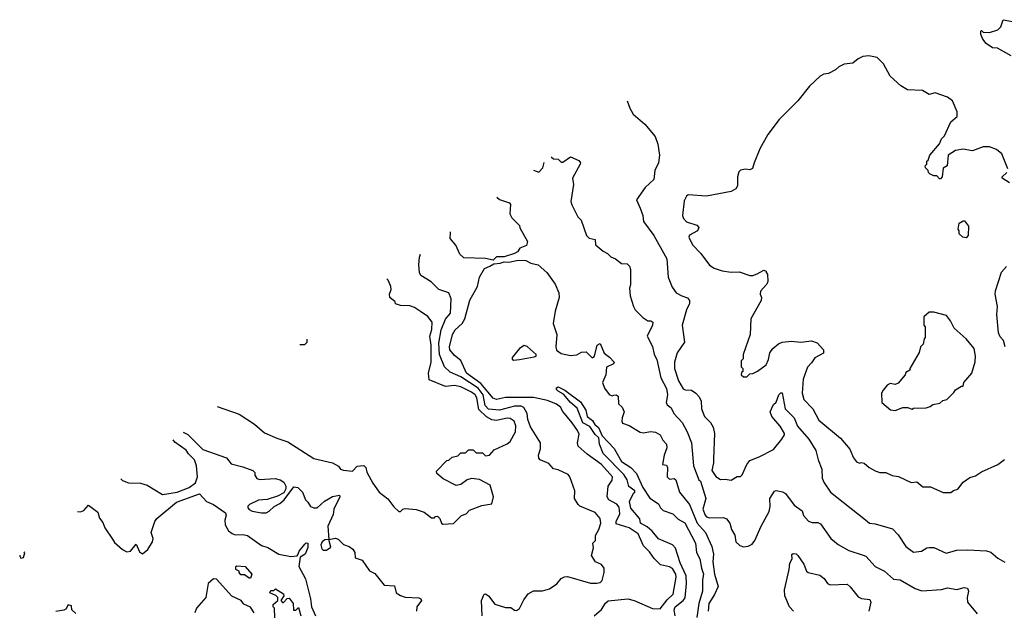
# Model space of a CAD drawing. Extents: x 2386423 to 2568864, y 578392 to 761999.
# Tile 224 of 256: x 2424051 to 2430422, y 723682 to 727500. Entities that reach past the tile are written whole.
import ezdxf

# ---------------------------------------------------------------- set-up
doc = ezdxf.new("R2010")
doc.units = 0

msp = doc.modelspace()

# ---------------------------------------------------------------- linework, layer by layer
at = {"layer": '0CON05XD'}
for points in [[(2430465, 727266.7), (2430377, 727317), (2430345, 727317.5), (2430305, 727346.7), (2430283.3, 727375), (2430270, 727405), (2430270, 727425), (2430275, 727430), (2430285, 727420), (2430325, 727417.5), (2430380, 727435), (2430400, 727455), (2430415, 727500), (2430475, 727487.5)], [(2430443.8, 726535), (2430405, 726632.5), (2430371.7, 726661.7), (2430325, 726677.5), (2430285, 726678.8), (2430215, 726651.2), (2430155, 726664), (2430105.9, 726654.1), (2430057.5, 726625), (2430052.5, 726555), (2430025, 726540), (2430020, 726485), (2430008.3, 726471.7), (2430001.7, 726471.7), (2429985, 726490), (2429965, 726490), (2429941.7, 726501.7), (2429931.7, 726511.7), (2429930, 726525), (2429911.7, 726541.7), (2429910, 726555), (2429920, 726565), (2429920, 726585), (2429928.3, 726591.7), (2429940, 726625), (2430001.7, 726698.3), (2430015, 726730), (2430035, 726750), (2430075, 726840), (2430117.5, 726875), (2430117.5, 726905), (2430086.4, 726976.4), (2430055, 727000), (2429975, 727026.7), (2429935, 727016.7), (2429893, 727043), (2429795, 727047.5), (2429751.7, 727071.7), (2429682.5, 727135), (2429640, 727215), (2429600, 727255), (2429545, 727266.7), (2429507, 727263), (2429475, 727247.5), (2429441.7, 727218.3), (2429385, 727212.5), (2429350, 727195), (2429330, 727175), (2429285, 727152.5), (2429253, 727147), (2429230, 727135), (2429160.5, 727069.5), (2429086.7, 726975), (2428963.8, 726855), (2428891.2, 726758.8), (2428840, 726665), (2428802.5, 726575), (2428793, 726537), (2428775, 726530), (2428747, 726533), (2428715, 726526.7), (2428702.9, 726517.1), (2428694.2, 726485), (2428696, 726425), (2428685, 726407.5), (2428655, 726390), (2428495, 726358.8), (2428375, 726367.5), (2428365, 726360), (2428350.7, 726329.3), (2428340, 726235), (2428346.7, 726215), (2428365, 726193.3), (2428431.4, 726171.4), (2428445.9, 726155.9), (2428435.4, 726134.6), (2428385, 726107.5), (2428380, 726095), (2428404.2, 726044.2), (2428457.7, 725987.7), (2428515, 725913.3), (2428544.1, 725894.1), (2428595, 725876.7), (2428655, 725866.7), (2428705, 725870), (2428775, 725846.7), (2428795, 725846.7), (2428823.3, 725856.7), (2428865, 725880), (2428880, 725875), (2428880, 725865), (2428890, 725855), (2428891.7, 725808.3), (2428885, 725790), (2428844.1, 725745.9), (2428841.2, 725725), (2428850, 725705), (2428847.5, 725685), (2428782.5, 725565), (2428777.5, 725465), (2428732.5, 725335), (2428731.7, 725308.3), (2428720, 725295), (2428720, 725255), (2428730, 725245), (2428730, 725225), (2428721.7, 725218.3), (2428720, 725205), (2428735, 725190), (2428755, 725190), (2428775, 725210), (2428795, 725212.5), (2428825, 725227.5), (2428881.7, 725268.3), (2428896, 725304), (2428904.1, 725345.9), (2428923.8, 725375), (2428960, 725405), (2428985, 725416), (2429045, 725421.2), (2429105, 725414.3), (2429175, 725424), (2429210.7, 725410.7), (2429252.5, 725365), (2429252.5, 725345), (2429195, 725313.3), (2429175, 725281.2), (2429147.3, 725252.7), (2429119.2, 725175), (2429113.1, 725085), (2429124.3, 725044.3), (2429182, 724985), (2429221.4, 724911.4), (2429362, 724795), (2429422.9, 724722.9), (2429445, 724667.5), (2429465, 724642.5), (2429485, 724632.5), (2429495, 724637.5), (2429515, 724633.3), (2429547.5, 724605), (2429585, 724583.3), (2429617, 724573), (2429655, 724572.5), (2429695, 724552.5), (2429736.4, 724546.4), (2429818.3, 724508.3), (2429855, 724512.5), (2429895, 724480), (2429945, 724480), (2430025, 724442.5), (2430075, 724442.5)], [(2427980.7, 726975.2), (2427998.3, 726928.3), (2428019.5, 726889.5), (2428096.7, 726825), (2428162.5, 726745), (2428178.8, 726695), (2428190, 726625), (2428183.3, 726575), (2428160, 726525), (2428154.1, 726465.9), (2428098.8, 726415), (2428042.5, 726335), (2428065, 726282.5), (2428082.5, 726235), (2428086.7, 726195), (2428153.3, 726105), (2428238.8, 725955), (2428246, 725835), (2428271.7, 725771.7), (2428298.8, 725735), (2428335, 725714.2), (2428372.3, 725702.3), (2428384.2, 725684.2), (2428385.7, 725665), (2428365.5, 725624.5), (2428338, 725525), (2428353.3, 725415), (2428304.2, 725345.8), (2428288.6, 725285), (2428286.9, 725245), (2428313.1, 725165), (2428343.6, 725113.6), (2428357, 725107), (2428396.7, 725105), (2428425, 725086), (2428445, 725063.3), (2428460.8, 725035), (2428462.9, 724985), (2428481.4, 724935), (2428520, 724895), (2428537.8, 724865), (2428546.5, 724825), (2428539.5, 724660.5), (2428540.8, 724635), (2428528.8, 724585), (2428555, 724547.5), (2428585, 724527.5), (2428615, 724530), (2428655, 724522.5), (2428693, 724547), (2428715, 724547.5), (2428725, 724557.5), (2428755.8, 724624.2), (2428775, 724650), (2428835, 724673.3), (2428927.7, 724722.3), (2428982.3, 724787.7), (2429000, 724815), (2429000, 724825), (2428972.3, 724872.3), (2428916.7, 724935), (2428906.7, 724965), (2428928.8, 725011.2), (2428945, 725027.5), (2428963.3, 725075), (2428975, 725086.7), (2428985, 725086.7), (2429003.3, 724985), (2429061.2, 724925), (2429083.1, 724873.1), (2429157.4, 724787.4), (2429202, 724715), (2429216.2, 724655), (2429240, 724595), (2429243.3, 724535), (2429256.7, 724505), (2429297.5, 724445), (2429512.5, 724275), (2429550, 724245), (2429585, 724241.2), (2429698.3, 724208.3), (2429735, 724170), (2429785, 724093.3), (2429835, 724056.7), (2429885, 724063.3), (2429920, 724085), (2429935, 724087.5), (2429965, 724086.7), (2430045, 724051.2), (2430115, 724071.2), (2430185, 724073.3), (2430305.8, 724065.8), (2430335, 724058), (2430379.5, 724019.5), (2430425, 723993.3)], [(2427490.1, 726611.9), (2427491.7, 726611.7), (2427505, 726600), (2427535, 726597.5), (2427555, 726580), (2427565, 726580), (2427615, 726612.5), (2427668.8, 726588.8), (2427680, 726575), (2427677.5, 726565), (2427627.5, 726475), (2427633.3, 726435), (2427617.5, 726325), (2427623, 726303), (2427662.5, 726225), (2427683.3, 726203.3), (2427717.5, 726105), (2427735, 726087.5), (2427775, 726080), (2427777.5, 726045), (2427787.5, 726035), (2427825, 726002.5), (2427855, 725987.5), (2427875, 725967.5), (2427905, 725953.3), (2427943.9, 725923.9), (2427981.7, 725921.7), (2427997, 725907), (2428003.3, 725885), (2428003.3, 725785), (2427997.5, 725765), (2428001.2, 725715), (2428022.5, 725645), (2428032.5, 725625), (2428082.5, 725575), (2428115, 725552.5), (2428135, 725552.5), (2428146.7, 725545), (2428146.2, 725525), (2428110, 725455), (2428145, 725387.5), (2428157.1, 725335), (2428173, 725303), (2428198.9, 725185), (2428236.4, 725115), (2428242.2, 725075), (2428234.3, 725024.3), (2428240.6, 725010.6), (2428265, 724990), (2428284, 724955), (2428337.1, 724895), (2428369.4, 724835), (2428397.1, 724765), (2428410.6, 724615), (2428445.8, 724525.8), (2428455, 724516.2), (2428489.6, 724405), (2428470.4, 724335), (2428485, 724296.2), (2428495.6, 724285.6), (2428515, 724279.5), (2428605, 724280.6), (2428625, 724272.5), (2428646, 724246), (2428657.5, 724205), (2428677.8, 724167.8), (2428685, 724123.3), (2428709.7, 724099.7), (2428735, 724092.5), (2428765, 724095.8), (2428790, 724110), (2428808.1, 724131.9), (2428848.8, 724225), (2428900.3, 724319.7), (2428906.4, 724353.6), (2428905.5, 724405), (2428935, 724452.5), (2428945, 724456.9), (2428987.1, 724447.1), (2429005.7, 724435.7), (2429061.7, 724361.7), (2429113.3, 724325), (2429123.3, 724295), (2429155, 724257.5), (2429179.3, 724249.3), (2429215, 724250), (2429231.7, 724241.7), (2429300, 724145), (2429347, 724107), (2429415, 724069.2), (2429509.1, 724039.1), (2429525, 724031.2), (2429585, 723964), (2429645.4, 723935.4), (2429705, 723882.9), (2429747.8, 723877.8), (2429845, 723823.3), (2429888.3, 723808.3), (2430015, 723816), (2430055, 723827.5), (2430115, 723816.2), (2430161.2, 723828.8), (2430184.2, 723824.2), (2430190.6, 723805), (2430182.2, 723765), (2430184.4, 723735), (2430245, 723658.9)], [(2427375.3, 726526.9), (2427410, 726515), (2427435, 726542.5), (2427443.4, 726577.3)], [(2430455.8, 726445.8), (2430407.5, 726475), (2430407.5, 726485), (2430438.7, 726511.3)], [(2427138.7, 726351.7), (2427155, 726337.5), (2427220, 726315), (2427226.7, 726305), (2427222.5, 726245), (2427235, 726220), (2427285, 726170), (2427287.5, 726155), (2427336.4, 726066.4), (2427329.5, 726040.5), (2427298.3, 726028.3), (2427286.7, 726023.3), (2427271.7, 725998.3), (2427252.5, 725987.5), (2427185, 725966), (2427135, 725966), (2427115, 725946.2), (2427065, 725955.7), (2426925, 725961.4), (2426898.5, 725985), (2426872.3, 726042.3), (2426835.6, 726085), (2426838.1, 726125), (2426837.5, 726128.7)], [(2430175, 726090), (2430153, 726093), (2430130, 726115), (2430130, 726135), (2430122.5, 726145), (2430130, 726185), (2430155, 726200), (2430165, 726200), (2430190, 726165), (2430186.7, 726105), (2430175, 726090)], [(2427043.8, 723645), (2427039.2, 723745), (2427055, 723786.7), (2427065, 723788.8), (2427084.2, 723774.2), (2427125, 723721.2), (2427195, 723700), (2427229.3, 723699.3), (2427251.7, 723681.7), (2427265, 723680), (2427285, 723692.5), (2427311.7, 723748.3), (2427341.7, 723788.3), (2427375, 723806.7), (2427433, 723807), (2427479.5, 723820.5), (2427526.4, 723853.6), (2427555, 723887.5), (2427575, 723898.8), (2427595, 723901.2), (2427745, 723857.1), (2427785, 723856.2), (2427807.7, 723862.3), (2427820, 723875), (2427833, 723927), (2427832.5, 723955), (2427815, 723977.5), (2427777.5, 723995), (2427750, 724035), (2427762.5, 724085), (2427760, 724115), (2427777, 724133), (2427776.2, 724165), (2427798, 724205), (2427810.8, 724245), (2427807.1, 724275), (2427773.3, 724315), (2427675, 724353.8), (2427663.3, 724365), (2427640, 724405), (2427642.5, 724455), (2427610, 724545), (2427599.3, 724559.3), (2427535, 724590), (2427505, 724596.2), (2427475, 724631.2), (2427417.5, 724655), (2427410, 724665), (2427408, 724685), (2427421.2, 724725), (2427421.2, 724765), (2427355, 724867.5), (2427338.8, 724915), (2427334.3, 724955), (2427312.1, 724992.1), (2427295, 725000.5), (2427251.7, 725001.7), (2427155, 724975.3), (2427085, 724981), (2427062.9, 725005), (2427049.6, 725075), (2427018.2, 725118.2), (2426905, 725190), (2426835, 725221.5), (2426800, 725255), (2426768.1, 725335), (2426762.3, 725407.7), (2426777.3, 725495), (2426806, 725564), (2426837.8, 725602.2), (2426842.9, 725695), (2426827.1, 725735), (2426762.9, 725755), (2426713.8, 725805), (2426646.4, 725846.4), (2426637.5, 725865), (2426632.5, 725915), (2426636.7, 725965), (2426643.3, 725984.9)], [(2427768.8, 723645), (2427815, 723685.8), (2427841.2, 723728.8), (2427857.4, 723742.6), (2427986.1, 723756.1), (2428027.1, 723745), (2428145, 723694), (2428195, 723692), (2428240.1, 723749.9), (2428278.5, 723785), (2428298.9, 723895), (2428297.3, 723915), (2428275, 723951.4), (2428255, 723962.5), (2428196.4, 723976.4), (2428155, 724016.7), (2428125, 724059.2), (2428087.8, 724097.8), (2428051.9, 724175), (2427995, 724214.6), (2427910.3, 724240.3), (2427910, 724255), (2427934.6, 724305), (2427928.6, 724348.6), (2427915, 724367.3), (2427861.9, 724395), (2427852.5, 724415), (2427858.1, 724485), (2427885, 724524), (2427887.1, 724545), (2427816.2, 724625), (2427721.8, 724691.8), (2427663.5, 724743.5), (2427660, 724765), (2427669.8, 724819.8), (2427660, 724845), (2427625, 724894.2), (2427565, 724966), (2427549.4, 724995), (2427524, 725015), (2427465, 725037.8), (2427375, 725057.7), (2427195, 725057.3), (2427135, 725045.5), (2427115, 725052.9), (2427035, 725147.7), (2426940.9, 725215), (2426905, 725297.5), (2426865, 725330), (2426834, 725365), (2426830.8, 725385), (2426851.4, 725465), (2426867.5, 725495), (2426913.3, 725536.7), (2426932, 725565), (2426962.7, 725687.3), (2427013.3, 725775), (2427026.2, 725835), (2427058.8, 725891.2), (2427092.5, 725907.5), (2427119.2, 725920.8), (2427160, 725925), (2427185, 725934.2), (2427215, 725932.9), (2427275.7, 725944.3), (2427325, 725942.5), (2427357.5, 725925), (2427405, 725915.7), (2427462.2, 725865), (2427515, 725791.2), (2427540, 725735), (2427540.5, 725705), (2427514.5, 725615), (2427503.4, 725535), (2427525.6, 725465), (2427519.2, 725385), (2427523.9, 725363.9), (2427555, 725342.5), (2427615, 725330), (2427656.4, 725333.6), (2427685, 725350), (2427715, 725352.5), (2427755, 725313.8), (2427769.2, 725325), (2427788, 725395), (2427807.1, 725407.1), (2427831.9, 725345), (2427868, 725318), (2427897.5, 725285), (2427893.8, 725275), (2427846.7, 725253.3), (2427842.3, 725205), (2427822.3, 725155), (2427835, 725118.8), (2427865, 725076.7), (2427885, 725067.5), (2427895, 725073.3), (2427910, 725075), (2427923.3, 725065), (2427925, 725017.5), (2427948.8, 724995), (2427961.2, 724965), (2427948.8, 724925), (2427946.2, 724905), (2427951.9, 724891.9), (2427995, 724876.2), (2428065, 724833.3), (2428085, 724828.8), (2428135, 724838), (2428165, 724833.8), (2428193.8, 724815), (2428212.1, 724782.1), (2428236.2, 724755), (2428238.3, 724731.7), (2428220, 724685), (2428210, 724625), (2428235, 724620), (2428242.5, 724605), (2428240, 724545), (2428255, 724530), (2428285, 724533.3), (2428295.8, 724525.8), (2428320, 724445), (2428385.4, 724365.4), (2428433.4, 724245), (2428488.9, 724185), (2428530, 724095), (2428540, 724045), (2428536.7, 723995), (2428545.5, 723915.5), (2428569.2, 723835), (2428546.7, 723783.3), (2428509.1, 723725), (2428506.5, 723675)], [(2430426.2, 725385), (2430416.7, 725425), (2430395, 725450), (2430383.3, 725475), (2430373.8, 725595), (2430376.7, 725645), (2430362.5, 725725), (2430363.6, 725746.4), (2430403, 725867), (2430435, 725903.8)], [(2425328.6, 724998.6), (2425470.7, 724950.7), (2425570, 724885), (2425635, 724828), (2425714.5, 724794.5), (2425785, 724771.4), (2425955, 724662.9), (2426074, 724634), (2426113.6, 724613.6), (2426127.5, 724595), (2426145, 724586.7), (2426205, 724581.2), (2426235, 724613.3), (2426278.3, 724618.3), (2426290, 724605), (2426296.7, 724575), (2426335, 724503.3), (2426377.5, 724445), (2426433, 724403), (2426470.7, 724350.7), (2426505, 724320), (2426515, 724320), (2426530, 724335), (2426545, 724340), (2426615, 724332.5), (2426667, 724317), (2426715, 724280), (2426735, 724280), (2426741.7, 724288.3), (2426755, 724290), (2426770, 724275), (2426780, 724245), (2426788.3, 724238.3), (2426857, 724243), (2426910, 724295), (2426940, 724305), (2426961.7, 724328.3), (2427040.7, 724359.3), (2427105, 724370), (2427117.5, 724415), (2427095, 724490), (2427025, 724527.5), (2426975, 724533.3), (2426945, 724526.2), (2426905, 724494), (2426875, 724487.5), (2426791.2, 724531.2), (2426750, 724565), (2426748.3, 724581.7), (2426815, 724650), (2426827, 724653), (2426848.3, 724671.7), (2426885, 724680), (2426905, 724700), (2426935, 724700), (2426955, 724720), (2426985, 724720), (2427005, 724700), (2427045, 724700), (2427065, 724680), (2427090, 724685), (2427121.7, 724718.3), (2427205, 724757.5), (2427225, 724774), (2427259.4, 724835), (2427260, 724875), (2427249.5, 724905), (2427225, 724921.2), (2427205, 724923.8), (2427135, 724908.9), (2427105, 724913.6), (2427071.7, 724931.8), (2427020.9, 724980.9), (2427007.9, 725055), (2426997.3, 725075), (2426975, 725092.5), (2426905, 725126.8), (2426865, 725134.5), (2426805, 725128.9), (2426700.8, 725170.8), (2426695.6, 725215), (2426712.1, 725285), (2426713, 725395), (2426704.1, 725455), (2426716.9, 725496.9), (2426719.4, 725545), (2426690.5, 725580.5), (2426644.4, 725614.4), (2426605, 725640), (2426575, 725650), (2426515, 725652.5), (2426483, 725663), (2426480, 725675), (2426446.7, 725705), (2426443.8, 725725), (2426453.8, 725755), (2426452, 725775), (2426435.5, 725815.5), (2426426.4, 725823.7)], [(2429715, 724972.5), (2429765, 724992.5), (2429795, 724992.5), (2429825, 724982.5), (2429835, 724987.5), (2429915, 724990), (2429941.7, 724998.3), (2429958.3, 725011.7), (2430005, 725020), (2430023, 725037), (2430050, 725045), (2430095, 725090), (2430105, 725107.5), (2430145, 725130), (2430155, 725130), (2430160, 725155), (2430212.5, 725215), (2430233, 725287), (2430236, 725325), (2430225.6, 725375), (2430175, 725436.2), (2430096.1, 725506.1), (2430073.8, 725553.8), (2430047, 725587), (2429965, 725610), (2429935, 725610), (2429901.7, 725578.3), (2429900, 725525), (2429910, 725515), (2429910, 725445), (2429903, 725437), (2429897, 725403), (2429880, 725385), (2429871.7, 725348.3), (2429810, 725245), (2429810, 725235), (2429785, 725220), (2429780, 725205), (2429735, 725150), (2429715, 725142.5), (2429683, 725147), (2429663.6, 725136.4), (2429637.5, 725105), (2429627.5, 725085), (2429630, 725025), (2429685, 724977.5), (2429715, 724972.5)], [(2425862.6, 725400), (2425895, 725400), (2425910, 725415), (2425910, 725435.6)], [(2427245, 725298.8), (2427285, 725302.5), (2427380.5, 725319.5), (2427392.5, 725325), (2427393.3, 725335), (2427335, 725386.9), (2427315, 725394.3), (2427285, 725374.2), (2427236.2, 725315), (2427236.7, 725305), (2427245, 725298.8)], [(2428291.9, 723645), (2428285.6, 723685), (2428291.9, 723705), (2428344.7, 723745.3), (2428356.8, 723763.2), (2428365.6, 723855), (2428363.9, 723905), (2428325, 723988), (2428293.5, 724083.5), (2428275, 724104), (2428184.5, 724144.5), (2428143.1, 724193.1), (2428110.8, 724220.8), (2428067.5, 724245), (2428063.6, 724273.6), (2428005, 724342.5), (2427997.5, 724385), (2428021.7, 724438.3), (2428030, 724445), (2428030, 724455), (2427991.7, 724481.7), (2427981.2, 724525), (2427960, 724560), (2427826.7, 724695), (2427802, 724755), (2427797.5, 724797.5), (2427775, 724818.8), (2427739.4, 724869.4), (2427695, 724894.2), (2427657.6, 724987.6), (2427614.5, 725025), (2427570, 725080), (2427535, 725097.5), (2427525, 725110), (2427525, 725120), (2427535, 725126.7), (2427577.5, 725105), (2427679.5, 725029.5), (2427713.3, 724975), (2427722.5, 724935), (2427757.7, 724907.7), (2427772.5, 724882.5), (2427795, 724863.3), (2427819.5, 724809.5), (2427897.7, 724727.7), (2427908.8, 724708.8), (2427944.3, 724644.3), (2428005, 724603.8), (2428042.5, 724565), (2428082.5, 724475), (2428127.1, 724407.1), (2428185, 724370), (2428197.5, 724345), (2428215, 724327.5), (2428276.7, 724305), (2428311.2, 724271.2), (2428355, 724247.5), (2428422.9, 724115), (2428430.8, 724055), (2428452, 724015), (2428461.4, 723955), (2428475.4, 723915), (2428468.3, 723878.3), (2428468.1, 723805), (2428446.1, 723725), (2428432.1, 723635)], [(2425107.4, 724832.3), (2425138.1, 724818.1), (2425235, 724721.1), (2425387.9, 724667.9), (2425418.3, 724628.3), (2425495, 724610), (2425560, 724585), (2425571.7, 724571.7), (2425572.5, 724555), (2425585, 724534), (2425605, 724528), (2425703.5, 724533.5), (2425736, 724526), (2425760.7, 724510.7), (2425772.5, 724485), (2425773, 724467), (2425758.9, 724441.1), (2425719.7, 724420.3), (2425651.9, 724398.1), (2425595, 724394.2), (2425537.5, 724365), (2425527.5, 724355), (2425527.5, 724345), (2425535, 724332.5), (2425555, 724322.5), (2425615, 724312.5), (2425645, 724312.5), (2425665, 724322.5), (2425697, 724353), (2425735, 724372.5), (2425762.5, 724395), (2425825, 724480), (2425850, 724475), (2425880, 724445), (2425900, 724395), (2425915, 724380), (2425933.3, 724353.3), (2425953.6, 724343.6), (2425975, 724344.2), (2426022.1, 724387.9), (2426075, 724416.5), (2426120, 724425), (2426121.2, 724415), (2426083.5, 724335), (2426078.9, 724301.1), (2426044.3, 724225), (2426050, 724140), (2426025, 724137.5), (2426007.5, 724125), (2426000, 724105), (2426005, 724080), (2426015, 724070), (2426035, 724070), (2426065, 724090), (2426050, 724140), (2426095, 724147.5), (2426110.7, 724140.7), (2426145, 724107.5), (2426183.6, 724093.6), (2426205.9, 724075.9), (2426220, 724055), (2426220.7, 724020.7), (2426266.4, 724006.4), (2426315, 723937.5), (2426349.3, 723919.3), (2426410, 723845), (2426475, 723840), (2426487.5, 723795), (2426515, 723776.7), (2426545, 723766.7), (2426633, 723763), (2426646.4, 723756.4), (2426650, 723745), (2426620, 723705), (2426618.8, 723675)], [(2424706, 724530.6), (2424715, 724520), (2424755, 724506.2), (2424833, 724503), (2424875, 724490), (2424975, 724430), (2425070, 724445), (2425147.1, 724475), (2425188.1, 724505), (2425202.2, 724545), (2425195.4, 724615), (2425180.8, 724655), (2425142.9, 724692.9), (2425127.4, 724717.4), (2425055, 724768.5), (2425043.1, 724784)], [(2430075, 724442.5), (2430093, 724457), (2430120, 724465), (2430155, 724510), (2430199.3, 724540.7), (2430235, 724550), (2430273, 724577), (2430380, 724625), (2430423, 724657)], [(2424425.3, 724319.7), (2424445, 724318.6), (2424465, 724327.1), (2424495, 724361.2), (2424555.3, 724315.3), (2424566.3, 724276.3), (2424589.6, 724249.6), (2424601.4, 724215), (2424651.1, 724141.1), (2424665, 724120), (2424715, 724074.2), (2424745, 724058.8), (2424767.5, 724065), (2424805, 724110), (2424825, 724060), (2424845, 724047.5), (2424880, 724075), (2424910, 724125), (2424913.3, 724145), (2424902, 724185), (2424924.5, 724255), (2424937.8, 724275), (2425065, 724381.6), (2425215, 724435.5), (2425259.4, 724385), (2425305.2, 724365.2), (2425382.3, 724312.3), (2425386.6, 724296.6), (2425378.8, 724265), (2425381.1, 724235), (2425402.5, 724195), (2425425, 724178.2), (2425445, 724170), (2425495, 724172), (2425524.4, 724164.4), (2425615, 724100.8), (2425657.3, 724087.3), (2425726.7, 724045), (2425805, 724029.5), (2425846.6, 724033.4), (2425852.2, 724045), (2425860, 724065), (2425895, 724110), (2425905, 724118.6), (2425915, 724116.7), (2425915, 724086.7), (2425897.7, 724045), (2425865.5, 724024.5), (2425856.6, 723965), (2425900.7, 723885), (2425932.7, 723755), (2425938, 723705), (2425965.3, 723645)], [(2424051.3, 724038.6), (2424050.7, 724030.7), (2424058.3, 724018.3), (2424075, 724023.3), (2424083, 724053), (2424079.6, 724059.9)], [(2429057.5, 723675), (2429032.5, 723705), (2429002.5, 723775), (2429000, 723815), (2429030, 723945), (2429034, 723986), (2429050, 724015), (2429047, 724043), (2429055, 724048.8), (2429075, 724045.8), (2429086.7, 724035), (2429125, 723980), (2429141.2, 723935), (2429152.5, 723925), (2429228.3, 723908.3), (2429255, 723886.7), (2429277.5, 723855), (2429295, 723846.7), (2429405, 723850), (2429425, 723833.8), (2429475, 723768), (2429498.3, 723758.3), (2429550.8, 723750.8), (2429557.5, 723735), (2429544.3, 723675)], [(2425545, 723890), (2425535, 723890), (2425505, 723910), (2425481.7, 723911.7), (2425470, 723925), (2425470, 723935), (2425450, 723945), (2425450, 723965), (2425455, 723970), (2425510, 723965), (2425552.5, 723915), (2425545, 723890)], [(2425567.5, 723665), (2425545, 723702), (2425501.4, 723721.4), (2425483.3, 723745), (2425423.9, 723773.9), (2425325, 723882), (2425305, 723885.8), (2425271.1, 723855), (2425255.5, 723764.5), (2425194.4, 723695), (2425182.9, 723665)], [(2425702.5, 723632.5), (2425700, 723695), (2425690, 723705), (2425691.7, 723718.3), (2425720, 723745), (2425720, 723765), (2425708.3, 723778.3), (2425670, 723795), (2425675, 723810), (2425695, 723810), (2425705, 723820), (2425758.3, 723788.3), (2425760, 723775), (2425740, 723745), (2425751.7, 723731.7), (2425758.3, 723731.7), (2425781.7, 723758.3), (2425795, 723760), (2425820, 723725), (2425821.7, 723681.7), (2425838.3, 723681.7), (2425855, 723700), (2425870, 723645)], [(2424415, 723662), (2424387.5, 723685), (2424385, 723710), (2424365, 723716.7), (2424350, 723690), (2424337, 723683), (2424285, 723673.1)]]:
    msp.add_lwpolyline(points, dxfattribs=at)

doc.saveas('drawing.dxf')
